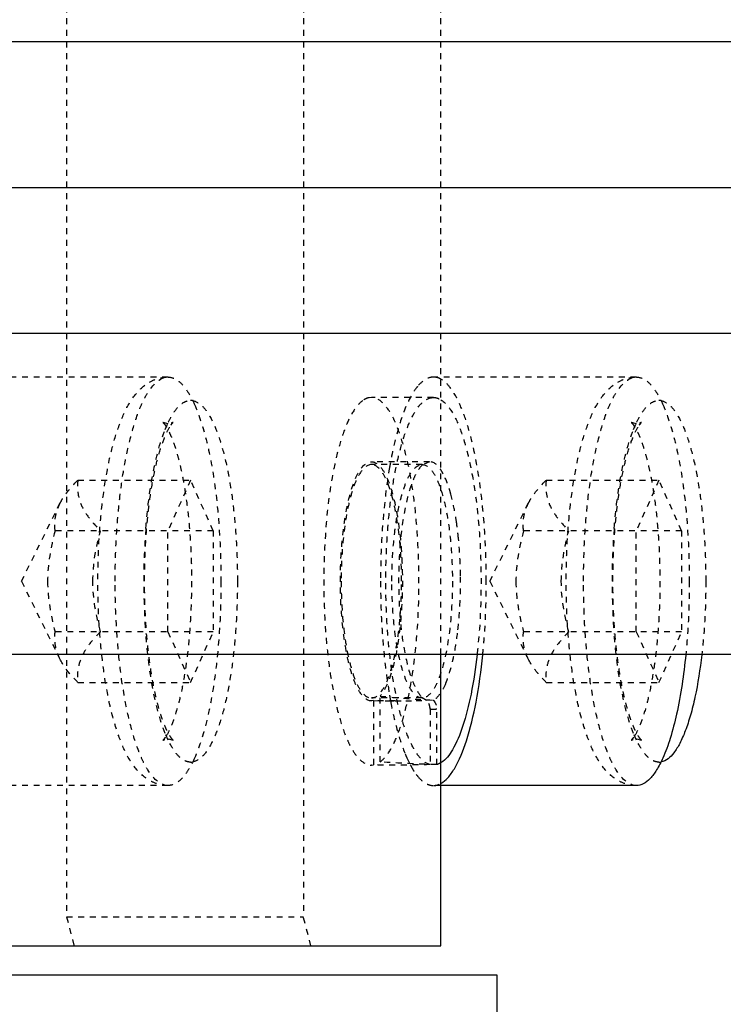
# Model space of a CAD drawing. Header units: millimetres. Extents: x -24622 to 57, y -1603 to 1112.
# Tile 190 of 219: x -597 to -585, y 834 to 851. Entities that reach past the tile are written whole.
import ezdxf
from ezdxf.lldxf.tags import DXFTag

# ---------------------------------------------------------------- set-up
doc = ezdxf.new("R2010")
doc.units = ezdxf.units.MM
doc.linetypes.add('HIDDEN', pattern=[0.2, 0.1, -0.1])
doc.layers.add('DEFAULT_2', color=8, linetype='HIDDEN')
tags = doc.linetypes.add('CENTER', pattern=[2, 1.25, -0.25, 0.25, -0.25]).pattern_tags.tags
tags[10:11] = [DXFTag(74, 4), DXFTag(75, 0), DXFTag(340, '0'), DXFTag(46, 1.0), DXFTag(50, 0.0), DXFTag(44, 0.0), DXFTag(45, 0.0)]
tags[8:9] = [DXFTag(74, 4), DXFTag(75, 0), DXFTag(340, '0'), DXFTag(46, 1.0), DXFTag(50, 0.0), DXFTag(44, 0.0), DXFTag(45, 0.0)]
tags[6:7] = [DXFTag(74, 4), DXFTag(75, 0), DXFTag(340, '0'), DXFTag(46, 1.0), DXFTag(50, 0.0), DXFTag(44, 0.0), DXFTag(45, 0.0)]
tags[4:5] = [DXFTag(74, 4), DXFTag(75, 0), DXFTag(340, '0'), DXFTag(46, 1.0), DXFTag(50, 0.0), DXFTag(44, 0.0), DXFTag(45, 0.0)]
doc.dimstyles.new('7', dxfattribs={"dimtxt": 7, "dimasz": 4.5, "dimexe": 0.7, "dimexo": 0.9, "dimgap": 1.8, "dimtad": 0, "dimtxsty": 'Standard', "dimblk": 'OPEN30', "dimcen": 0, "dimclrd": 5, "dimclre": 3, "dimclrt": 256, "dimadec": 0, "dimazin": 2, "dimtm": 1e-09, "dimtfac": 0.6, "dimtofl": 0, "dimtmove": 0, "dimatfit": 3, "dimldrblk": 'OPEN30', "dimfxl": 1, "dimtolj": 1, "dimarcsym": 0})

# ---------------------------------------------------------------- blocks, each defined once
blk = doc.blocks.new('_Open30')
at = {"color": 0, "linetype": 'ByBlock', "lineweight": -2}
for p, q in [((-1, 0.2679), (0, 0)), ((0, 0), (-1, -0.2679)), ((0, 0), (-1, 0))]:
    blk.add_line(p, q, dxfattribs=at)
blk = doc.blocks.new('*D122')
at = {"color": 5, "linetype": 'ByBlock', "lineweight": -2}
blk.add_line((-460.422, 851.307), (-463.636, 854.456), dxfattribs=at)
at = {"layer": 'Defpoints', "color": 0, "linetype": 'ByBlock'}
for p in [(-599.686, 987.8), (-466.849, 857.606)]:
    blk.add_point(p, dxfattribs=at)
at = {"color": 5, "linetype": 'ByBlock', "lineweight": -2, "xscale": 4.5, "yscale": 4.5, "zscale": 4.5, "rotation": 135.5756287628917}
blk.add_blockref('_Open30', (-466.849, 857.606), dxfattribs=at)
at = {"linetype": 'ByBlock', "insert": (-450.804, 841.88), "char_height": 7, "attachment_point": 5, "rotation": 315.5756}
blk.add_mtext('\\A1;∅186', dxfattribs=at)
blk = doc.blocks.new('*D123')
at = {"color": 3, "linetype": 'ByBlock', "lineweight": -2}
for p, q in [((-763.768, 838.803), (-763.768, 794.537)), ((-563.768, 838.803), (-563.768, 794.537))]:
    blk.add_line(p, q, dxfattribs=at)
at = {"color": 5, "linetype": 'ByBlock', "lineweight": -2}
for p, q in [((-759.268, 795.237), (-673.734, 795.237)), ((-568.268, 795.237), (-653.801, 795.237))]:
    blk.add_line(p, q, dxfattribs=at)
at = {"layer": 'Defpoints', "color": 0, "linetype": 'ByBlock'}
for p in [(-763.768, 839.703), (-563.768, 839.703), (-563.768, 795.237)]:
    blk.add_point(p, dxfattribs=at)
at = {"color": 5, "linetype": 'ByBlock', "lineweight": -2, "xscale": 4.5, "yscale": 4.5, "zscale": 4.5, "rotation": 180}
blk.add_blockref('_Open30', (-763.768, 795.237), dxfattribs=at)
at = {"color": 5, "linetype": 'ByBlock', "lineweight": -2, "xscale": 4.5, "yscale": 4.5, "zscale": 4.5}
blk.add_blockref('_Open30', (-563.768, 795.237), dxfattribs=at)
at = {"linetype": 'ByBlock', "insert": (-663.768, 795.237), "char_height": 7, "attachment_point": 5}
blk.add_mtext('\\A1;200', dxfattribs=at)

msp = doc.modelspace()

# ---------------------------------------------------------------- linework, layer by layer
at = {"color": 7, "linetype": 'Continuous'}
for p, q in [((-763.768, 850.203), (-563.768, 850.203)), ((-763.768, 845.203), (-563.768, 845.203)), ((-763.768, 839.703), (-563.768, 839.703)), ((-589.733, 834.703), (-589.733, 839.703)), ((-586.383, 837.453), (-589.733, 837.453)), ((-597.137, 834.703), (-589.733, 834.703)), ((-588.768, 834.203), (-597.137, 834.203)), ((-588.768, 820.203), (-588.768, 834.203))]:
    msp.add_line(p, q, dxfattribs=at)
at = {"color": 1, "linetype": 'CENTER', "ltscale": 40.64}
msp.add_line((-763.768, 847.703), (-563.768, 847.703), dxfattribs=at)
at = {"color": 7, "linetype": 'Continuous'}
for points, start_tangent, end_tangent in [([(-589.113, 839.697), (-589.217, 839.02), (-589.361, 838.464), (-589.536, 838.064), (-589.732, 837.843)], (-0.111929, -0.993716), (-0.84936, -0.527813)), ([(-589.732, 837.489), (-589.614, 837.585), (-589.502, 837.74), (-589.296, 838.216), (-589.131, 838.882), (-589.016, 839.693)], (0.873957, 0.486004), (0.099445, 0.995043)), ([(-585.264, 839.693), (-585.381, 838.966), (-585.458, 838.656), (-585.546, 838.391), (-585.642, 838.174), (-585.744, 838.011), (-585.962, 837.857)], (-0.114539, -0.993419), (-0.984524, -0.175252)), ([(-585.538, 839.693), (-585.695, 838.678), (-585.805, 838.261), (-585.931, 837.922)], (-0.099429, -0.995045), (-0.408995, -0.912537)), ([(-585.931, 837.922), (-586.037, 837.72), (-586.149, 837.572), (-586.265, 837.483), (-586.383, 837.453)], (-0.408995, -0.912537), (-1, 0))]:
    msp.add_spline(points, degree=3, dxfattribs=dict(at, start_tangent=start_tangent, end_tangent=end_tangent))
at = {"layer": 'DEFAULT_2', "color": 8, "linetype": 'HIDDEN'}
for p, q in [((-596.145, 860.203), (-596.145, 835.203)), ((-592.088, 860.203), (-592.088, 835.203)), ((-589.733, 839.703), (-589.733, 855.703)), ((-594.407, 844.453), (-597.884, 844.453)), ((-586.383, 844.453), (-589.861, 844.453)), ((-590.923, 844.103), (-590.959, 844.1)), ((-589.861, 844.103), (-590.923, 844.103)), ((-589.896, 844.1), (-589.86, 844.103)), ((-594.407, 843.653), (-594.493, 843.676)), ((-594.458, 843.552), (-594.403, 843.678)), ((-586.383, 843.653), (-586.47, 843.676)), ((-586.434, 843.552), (-586.38, 843.678)), ((-589.926, 843.003), (-590.923, 843.003)), ((-590.054, 842.953), (-590.923, 842.953)), ((-590.051, 842.945), (-590.054, 842.953)), ((-589.926, 843.003), (-590.051, 842.945)), ((-595.952, 842.685), (-594.021, 842.685)), ((-594.021, 842.685), (-594.409, 841.819)), ((-593.632, 841.819), (-594.021, 842.685)), ((-587.929, 842.685), (-585.997, 842.685)), ((-585.997, 842.685), (-586.385, 841.819)), ((-585.609, 841.819), (-585.997, 842.685)), ((-596.918, 840.953), (-596.258, 842.29)), ((-588.895, 840.953), (-588.235, 842.29)), ((-593.632, 841.819), (-596.341, 841.819)), ((-594.409, 840.087), (-594.409, 841.819)), ((-593.632, 841.819), (-593.632, 840.087)), ((-585.609, 841.819), (-588.317, 841.819)), ((-586.385, 840.087), (-586.385, 841.819)), ((-585.609, 841.819), (-585.609, 840.087)), ((-596.918, 840.953), (-596.258, 839.617)), ((-588.895, 840.953), (-588.235, 839.617)), ((-593.632, 840.087), (-596.341, 840.087)), ((-594.409, 840.087), (-594.021, 839.221)), ((-594.021, 839.221), (-593.632, 840.087)), ((-585.609, 840.087), (-588.317, 840.087)), ((-586.385, 840.087), (-585.997, 839.221)), ((-585.997, 839.221), (-585.609, 840.087)), ((-595.952, 839.221), (-594.021, 839.221)), ((-587.929, 839.221), (-585.997, 839.221)), ((-590.054, 838.953), (-590.923, 838.953)), ((-590.888, 838.908), (-590.923, 838.903)), ((-590.515, 838.903), (-590.923, 838.903)), ((-590.888, 838.908), (-590.888, 837.806)), ((-590.888, 838.908), (-590.639, 838.904)), ((-590.774, 837.857), (-590.774, 838.986)), ((-590.639, 838.904), (-590.515, 838.903)), ((-590.054, 838.953), (-590.046, 838.956)), ((-590.046, 838.956), (-590.051, 838.961)), ((-590.051, 838.961), (-589.977, 838.913)), ((-589.918, 838.764), (-589.918, 837.811)), ((-589.804, 837.811), (-589.804, 838.764)), ((-594.404, 838.23), (-594.455, 838.347)), ((-594.407, 838.253), (-594.32, 838.23)), ((-586.381, 838.23), (-586.432, 838.347)), ((-586.383, 838.253), (-586.297, 838.23)), ((-590.315, 837.925), (-590.257, 837.806)), ((-590.924, 837.804), (-590.888, 837.806)), ((-590.515, 837.803), (-590.923, 837.803)), ((-594.407, 837.453), (-597.884, 837.453)), ((-589.733, 837.453), (-589.861, 837.453)), ((-596.145, 835.203), (-592.088, 835.203)), ((-596.145, 835.203), (-596.016, 834.703)), ((-591.959, 834.703), (-592.088, 835.203))]:
    msp.add_line(p, q, dxfattribs=at)
for centre, radius, start, end in [((-594.025, 843.83), 0.224, 79.8868, 88.8225), ((-586.002, 843.83), 0.224, 79.8868, 88.8225), ((-582.785, 841.543), 7.945, 169.6676, 170.1537), ((-595.489, 841.088), 6.087, 5.6106, 8.2408), ((-583.155, 840.953), 11.668, 175.563, 184.4417), ((-575.132, 840.953), 11.668, 175.563, 184.4417), ((-597.16, 840.952), 7.764, 356.8935, 0.7036), ((-596.204, 840.893), 6.806, 353.5075, 356.9505), ((-589.232, 853.247), 14.344, 263.8285, 267.4778), ((-582.786, 840.363), 7.945, 189.8525, 190.3326), ((-583.112, 840.303), 7.613, 190.3324, 190.8341), ((-590.515, 853.984), 15.081, 269.9992, 270.6799), ((-590.514, 853.894), 14.991, 270.6808, 271.3656), ((-590.515, 853.933), 15.03, 271.3658, 272.0489), ((-594.025, 838.077), 0.224, 271.1793, 280.1144), ((-588.127, 838.901), 2.396, 202.3445, 204.0544), ((-586.002, 838.077), 0.224, 271.1793, 280.1144), ((-588.857, 838.551), 1.586, 208.0086, 209.0565), ((-589.497, 838.138), 0.824, 216.916, 220.5569)]:
    msp.add_arc(centre, radius, start, end, dxfattribs=at)
at = {"layer": 'DEFAULT_2', "color": 8, "linetype": 'HIDDEN', "extrusion": (0, 0, -1)}
for centre, start_param, end_param in [((-589.207, 840.953), 4.782287, 4.896737), ((-590.515, 840.953), 4.642491, 4.756026)]:
    msp.add_ellipse(centre, major_axis=(-8.549, 0), ratio=0.368461, start_param=start_param, end_param=end_param, dxfattribs=at)
at = {"layer": 'DEFAULT_2', "color": 8, "linetype": 'HIDDEN'}
for points, start_tangent, end_tangent in [([(-594.407, 837.453), (-594.605, 837.486), (-594.773, 837.571), (-595.024, 837.831), (-595.202, 838.173), (-595.345, 838.599), (-595.458, 839.106), (-595.541, 839.681), (-595.592, 840.305), (-595.609, 840.953), (-595.592, 841.602), (-595.541, 842.225), (-595.458, 842.8), (-595.345, 843.307), (-595.202, 843.733), (-595.024, 844.075), (-594.773, 844.336), (-594.605, 844.42), (-594.407, 844.453)], (-1, 0), (1, 0)), ([(-595.313, 840.953), (-595.295, 841.636), (-595.244, 842.293), (-595.16, 842.898), (-595.047, 843.428), (-594.91, 843.863), (-594.834, 844.04), (-594.754, 844.187), (-594.407, 844.453)], (0, 1), (1, 0)), ([(-594.407, 844.453), (-594.289, 844.423), (-594.172, 844.334), (-594.06, 844.187), (-593.954, 843.984)], (1, 0), (0.408995, -0.912537)), ([(-589.861, 844.453), (-589.998, 844.413), (-590.132, 844.292)], (-1, 0.000075), (-0.635475, -0.772122)), ([(-589.732, 844.417), (-589.764, 844.433), (-589.861, 844.453)], (-0.873806, 0.486274), (-1, 0.000075)), ([(-586.383, 837.453), (-586.582, 837.486), (-586.749, 837.571), (-587, 837.831), (-587.179, 838.173), (-587.322, 838.599), (-587.435, 839.106), (-587.518, 839.681), (-587.569, 840.305), (-587.586, 840.953), (-587.569, 841.602), (-587.518, 842.225), (-587.435, 842.8), (-587.322, 843.307), (-587.179, 843.733), (-587, 844.075), (-586.749, 844.336), (-586.582, 844.42), (-586.383, 844.453)], (-1, 0), (1, 0)), ([(-587.289, 840.953), (-587.272, 841.636), (-587.22, 842.293), (-587.137, 842.898), (-587.024, 843.428), (-586.887, 843.863), (-586.811, 844.04), (-586.73, 844.187), (-586.383, 844.453)], (0, 1), (1, 0)), ([(-586.383, 844.453), (-586.265, 844.423), (-586.149, 844.334), (-586.037, 844.187), (-585.931, 843.984)], (1, 0), (0.408995, -0.912537)), ([(-590.132, 844.292), (-590.161, 844.256), (-590.243, 844.126)], (-0.635475, -0.772122), (-0.486165, -0.873867)), ([(-588.955, 840.953), (-589.012, 842.176), (-589.176, 843.245), (-589.292, 843.678), (-589.427, 844.025), (-589.575, 844.274), (-589.732, 844.417)], (0, 1), (-0.873806, 0.486274)), ([(-590.959, 844.1), (-590.988, 844.093), (-591.073, 844.05)], (-0.986066, -0.166355), (-0.811363, -0.584542)), ([(-590.774, 837.857), (-590.629, 838.015), (-590.494, 838.274), (-590.374, 838.624), (-590.273, 839.053), (-590.139, 840.089), (-590.112, 841.242), (-590.193, 842.355), (-590.272, 842.849), (-590.374, 843.279), (-590.494, 843.63), (-590.559, 843.772), (-590.628, 843.889), (-590.923, 844.103)], (0.811363, 0.584542), (-0.999989, 0.004647)), ([(-589.918, 837.811), (-590.07, 837.908), (-590.214, 838.115), (-590.346, 838.422), (-590.461, 838.82), (-590.554, 839.294), (-590.622, 839.828), (-590.676, 840.995), (-590.614, 842.156), (-590.542, 842.682), (-590.446, 843.146), (-590.329, 843.533), (-590.195, 843.827), (-590.049, 844.018), (-589.896, 844.1)], (-0.965306, 0.261122), (0.986066, 0.166355)), ([(-590.243, 844.126), (-590.442, 843.638), (-590.601, 842.968)], (-0.486165, -0.873867), (-0.179387, -0.983779)), ([(-589.86, 844.103), (-589.828, 844.101), (-589.732, 844.063)], (0.999987, -0.005074), (0.850901, -0.525326)), ([(-594.403, 843.678), (-594.313, 843.84), (-594.218, 843.958), (-594.12, 844.029), (-594.021, 844.053)], (0.430094, 0.902784), (0.999863, 0.016539)), ([(-593.986, 844.05), (-593.834, 843.968), (-593.69, 843.777), (-593.557, 843.483), (-593.441, 843.097), (-593.346, 842.633), (-593.276, 842.108), (-593.218, 840.953)], (0.984527, -0.175231), (0.001338, -0.999999)), ([(-593.954, 843.984), (-593.766, 843.428), (-593.622, 842.703), (-593.501, 840.953)], (0.408995, -0.912537), (0, -1)), ([(-591.073, 844.05), (-591.217, 843.891), (-591.352, 843.632), (-591.472, 843.282), (-591.574, 842.853), (-591.707, 841.817), (-591.735, 840.665), (-591.653, 839.551), (-591.574, 839.057), (-591.473, 838.627), (-591.353, 838.276), (-591.287, 838.135), (-591.219, 838.017), (-590.924, 837.803)], (-0.811363, -0.584542), (0.999989, -0.004647)), ([(-589.732, 844.063), (-589.553, 843.871), (-589.391, 843.527), (-589.253, 843.05), (-589.146, 842.466), (-589.046, 841.096), (-589.113, 839.697)], (0.850901, -0.525326), (-0.111929, -0.993716)), ([(-586.38, 843.678), (-586.29, 843.84), (-586.195, 843.958), (-586.096, 844.029), (-585.997, 844.053)], (0.430094, 0.902784), (0.999863, 0.016539)), ([(-585.962, 844.05), (-585.811, 843.968), (-585.666, 843.777), (-585.533, 843.483), (-585.418, 843.097), (-585.323, 842.633), (-585.253, 842.108), (-585.195, 840.953)], (0.984527, -0.175231), (0.001338, -0.999999)), ([(-585.931, 843.984), (-585.743, 843.428), (-585.599, 842.703), (-585.478, 840.953)], (0.408995, -0.912537), (0, -1)), ([(-594.321, 838.23), (-594.327, 838.238), (-594.354, 838.272), (-594.393, 838.332), (-594.437, 838.419), (-594.483, 838.529), (-594.529, 838.659), (-594.573, 838.808), (-594.614, 838.973), (-594.653, 839.153), (-594.688, 839.347), (-594.746, 839.767), (-594.786, 840.22), (-594.806, 840.693), (-594.807, 841.174), (-594.788, 841.649), (-594.75, 842.104), (-594.693, 842.527), (-594.621, 842.905), (-594.536, 843.224), (-594.444, 843.471), (-594.36, 843.627)], (0.913282, -0.407328), (0.582944, 0.812512)), ([(-594.493, 843.676), (-594.487, 843.668), (-594.459, 843.634), (-594.42, 843.574), (-594.377, 843.488), (-594.331, 843.378), (-594.285, 843.247), (-594.241, 843.098), (-594.199, 842.933), (-594.161, 842.753), (-594.126, 842.559), (-594.068, 842.14), (-594.028, 841.686), (-594.007, 841.213), (-594.007, 840.732), (-594.026, 840.258), (-594.064, 839.802), (-594.121, 839.379), (-594.193, 839.001), (-594.278, 838.682), (-594.369, 838.435), (-594.454, 838.28)], (-0.913282, 0.407328), (-0.582944, -0.812512)), ([(-594.36, 843.627), (-594.342, 843.651), (-594.328, 843.667), (-594.323, 843.672), (-594.32, 843.675), (-594.32, 843.676), (-594.321, 843.676), (-594.325, 843.674), (-594.331, 843.671), (-594.338, 843.667), (-594.348, 843.663), (-594.374, 843.656), (-594.407, 843.653)], (0.582945, 0.812512), (-1, 0)), ([(-586.297, 838.23), (-586.303, 838.238), (-586.331, 838.272), (-586.37, 838.332), (-586.414, 838.419), (-586.46, 838.529), (-586.505, 838.659), (-586.549, 838.808), (-586.591, 838.973), (-586.63, 839.153), (-586.665, 839.347), (-586.722, 839.767), (-586.762, 840.22), (-586.783, 840.693), (-586.784, 841.174), (-586.765, 841.649), (-586.726, 842.104), (-586.67, 842.527), (-586.597, 842.905), (-586.513, 843.224), (-586.421, 843.471), (-586.337, 843.627)], (0.913282, -0.407328), (0.582944, 0.812512)), ([(-586.47, 843.676), (-586.464, 843.668), (-586.436, 843.634), (-586.397, 843.574), (-586.353, 843.488), (-586.307, 843.378), (-586.262, 843.247), (-586.218, 843.098), (-586.176, 842.933), (-586.137, 842.753), (-586.102, 842.559), (-586.045, 842.14), (-586.005, 841.686), (-585.984, 841.213), (-585.983, 840.732), (-586.002, 840.258), (-586.041, 839.802), (-586.097, 839.379), (-586.17, 839.001), (-586.254, 838.682), (-586.346, 838.435), (-586.43, 838.28)], (-0.913282, 0.407328), (-0.582944, -0.812512)), ([(-586.337, 843.627), (-586.318, 843.651), (-586.304, 843.667), (-586.3, 843.672), (-586.297, 843.675), (-586.296, 843.676), (-586.298, 843.676), (-586.301, 843.674), (-586.307, 843.671), (-586.315, 843.667), (-586.325, 843.663), (-586.351, 843.656), (-586.383, 843.653)], (0.582945, 0.812512), (-1, 0)), ([(-594.788, 841.856), (-594.662, 842.817), (-594.458, 843.552)], (0.078517, 0.996913), (0.369588, 0.929196)), ([(-586.765, 841.856), (-586.638, 842.817), (-586.434, 843.552)], (0.078517, 0.996913), (0.369588, 0.929196)), ([(-590.923, 838.903), (-591.126, 839.059), (-591.218, 839.249), (-591.299, 839.504), (-591.364, 839.814), (-591.414, 840.169), (-591.454, 840.953), (-591.414, 841.738), (-591.365, 842.092), (-591.299, 842.403), (-591.218, 842.658), (-591.126, 842.847), (-590.923, 843.003)], (-1, 0), (1, 0)), ([(-590.923, 842.953), (-591.121, 842.801), (-591.211, 842.616), (-591.289, 842.367), (-591.354, 842.065), (-591.402, 841.719), (-591.441, 840.953)], (-1, 0.00023), (0, -1)), ([(-590.923, 843.003), (-590.738, 842.874), (-590.653, 842.716), (-590.576, 842.502), (-590.51, 842.239), (-590.458, 841.936), (-590.398, 841.245), (-590.405, 840.517), (-590.477, 839.845), (-590.605, 839.312), (-590.686, 839.12), (-590.774, 838.986)], (1, 0), (-0.661342, -0.750085)), ([(-590.406, 840.953), (-590.445, 841.719), (-590.493, 842.064), (-590.557, 842.367), (-590.636, 842.616), (-590.725, 842.801), (-590.923, 842.953)], (0, 1), (-1, 0.00023)), ([(-590.572, 840.953), (-590.532, 841.719), (-590.484, 842.064), (-590.42, 842.367), (-590.342, 842.616), (-590.252, 842.801), (-590.054, 842.953)], (0, 1), (1, 0)), ([(-590.051, 842.945), (-590.135, 842.838), (-590.213, 842.678), (-590.343, 842.22), (-590.428, 841.624), (-590.457, 840.953), (-590.428, 840.283), (-590.343, 839.686), (-590.213, 839.229), (-590.135, 839.069), (-590.051, 838.961)], (-0.730167, -0.683269), (0.729193, -0.684308)), ([(-590.054, 842.953), (-589.883, 842.841), (-589.803, 842.703), (-589.731, 842.515)], (1, 0), (0.307756, -0.951465)), ([(-589.694, 842.796), (-589.749, 842.886), (-589.926, 843.003)], (-0.469189, 0.883098), (-1, 0)), ([(-590.613, 842.902), (-590.727, 841.972), (-590.767, 840.953)], (-0.171035, -0.985265), (0, -1)), ([(-589.562, 842.445), (-589.592, 842.547), (-589.694, 842.796)], (-0.264641, 0.964347), (-0.469189, 0.883098)), ([(-596.261, 842.283), (-596.203, 842.385), (-595.952, 842.685)], (0.444093, 0.895981), (0.709206, 0.705001)), ([(-595.952, 842.685), (-595.951, 842.471), (-595.888, 842.252), (-595.755, 842.033), (-595.564, 841.819)], (-0.108741, -0.99407), (0.709206, -0.705001)), ([(-588.238, 842.283), (-588.18, 842.385), (-587.929, 842.685)], (0.444093, 0.895981), (0.709206, 0.705001)), ([(-587.929, 842.685), (-587.927, 842.471), (-587.864, 842.252), (-587.731, 842.033), (-587.541, 841.819)], (-0.108741, -0.99407), (0.709206, -0.705001)), ([(-589.731, 842.515), (-589.588, 841.82), (-589.536, 840.953)], (0.307756, -0.951465), (0, -1)), ([(-589.464, 841.961), (-589.485, 842.092), (-589.562, 842.445)], (-0.144493, 0.989506), (-0.264641, 0.964347)), ([(-596.341, 841.819), (-596.337, 842.049), (-596.261, 842.283)], (-0.108741, 0.99407), (0.444093, 0.895981)), ([(-588.317, 841.819), (-588.314, 842.049), (-588.238, 842.283)], (-0.108741, 0.99407), (0.444093, 0.895981)), ([(-596.341, 841.819), (-596.47, 840.953)], (-0.268593, -0.963254), (0, -1)), ([(-595.694, 840.953), (-595.564, 841.819)], (0, 1), (0.268593, 0.963254)), ([(-588.317, 841.819), (-588.447, 840.953)], (-0.268593, -0.963254), (0, -1)), ([(-587.67, 840.953), (-587.541, 841.819)], (0, 1), (0.268593, 0.963254)), ([(-589.396, 841.047), (-589.4, 841.209), (-589.43, 841.683)], (-0.011862, 0.99993), (-0.098147, 0.995172)), ([(-596.47, 840.953), (-596.341, 840.087)], (0, -1), (0.268593, -0.963254)), ([(-595.564, 840.087), (-595.694, 840.953)], (-0.268593, 0.963254), (0, 1)), ([(-594.407, 837.453), (-594.754, 837.72), (-594.834, 837.866), (-594.91, 838.043), (-595.047, 838.478), (-595.16, 839.009), (-595.244, 839.614), (-595.295, 840.271), (-595.313, 840.953)], (-1, 0), (0, 1)), ([(-593.218, 840.953), (-593.276, 839.798), (-593.346, 839.273), (-593.441, 838.809), (-593.557, 838.423), (-593.69, 838.129), (-593.834, 837.938), (-593.986, 837.857)], (-0.001336, -0.999999), (-0.984524, -0.175252)), ([(-593.501, 840.953), (-593.622, 839.203), (-593.766, 838.478), (-593.954, 837.922)], (0, -1), (-0.408995, -0.912537)), ([(-591.441, 840.953), (-591.402, 840.188), (-591.354, 839.842), (-591.289, 839.539), (-591.211, 839.29), (-591.121, 839.105), (-590.923, 838.953)], (0, -1), (1, -0.000112)), ([(-590.923, 838.953), (-590.725, 839.105), (-590.636, 839.29), (-590.557, 839.539), (-590.493, 839.842), (-590.445, 840.188), (-590.406, 840.953)], (1, -0.000112), (0, 1)), ([(-590.767, 840.953), (-590.727, 839.934), (-590.613, 839.003)], (0, -1), (0.171141, -0.985247)), ([(-590.054, 838.953), (-590.252, 839.105), (-590.342, 839.29), (-590.42, 839.539), (-590.484, 839.842), (-590.532, 840.188), (-590.572, 840.953)], (-1, 0), (0, 1)), ([(-589.536, 840.953), (-589.588, 840.086), (-589.731, 839.391)], (0, -1), (-0.307756, -0.951465)), ([(-589.016, 839.693), (-588.989, 839.998), (-588.955, 840.953)], (0.099445, 0.995043), (0, 1)), ([(-588.447, 840.953), (-588.317, 840.087)], (0, -1), (0.268593, -0.963254)), ([(-587.541, 840.087), (-587.67, 840.953)], (-0.268593, 0.963254), (0, 1)), ([(-586.383, 837.453), (-586.73, 837.72), (-586.811, 837.866), (-586.887, 838.043), (-587.024, 838.478), (-587.137, 839.009), (-587.22, 839.614), (-587.272, 840.271), (-587.289, 840.953)], (-1, 0), (0, 1)), ([(-585.478, 840.953), (-585.481, 840.632), (-585.538, 839.693)], (0, -1), (-0.099429, -0.995045)), ([(-585.195, 840.953), (-585.199, 840.63), (-585.264, 839.693)], (-0.001336, -0.999999), (-0.114539, -0.993419)), ([(-596.261, 839.623), (-596.337, 839.858), (-596.341, 840.087)], (-0.444092, 0.895981), (0.108741, 0.99407)), ([(-595.564, 840.087), (-595.755, 839.873), (-595.888, 839.654), (-595.951, 839.435), (-595.952, 839.221)], (-0.709206, -0.705001), (0.108741, -0.99407)), ([(-594.455, 838.347), (-594.661, 839.084), (-594.788, 840.05)], (-0.372318, 0.928105), (-0.078613, 0.996905)), ([(-589.534, 839.574), (-589.506, 839.7), (-589.441, 840.123)], (0.229036, 0.973418), (0.113819, 0.993502)), ([(-588.238, 839.623), (-588.314, 839.858), (-588.317, 840.087)], (-0.444092, 0.895981), (0.108741, 0.99407)), ([(-587.541, 840.087), (-587.731, 839.873), (-587.864, 839.654), (-587.927, 839.435), (-587.929, 839.221)], (-0.709206, -0.705001), (0.108741, -0.99407)), ([(-586.432, 838.347), (-586.637, 839.084), (-586.765, 840.05)], (-0.372318, 0.928105), (-0.078613, 0.996905)), ([(-595.952, 839.221), (-596.047, 839.32), (-596.261, 839.623)], (-0.709206, 0.705001), (-0.444092, 0.895981)), ([(-589.654, 839.193), (-589.621, 839.275), (-589.534, 839.574)], (0.39744, 0.917628), (0.229036, 0.973418)), ([(-587.929, 839.221), (-588.023, 839.32), (-588.238, 839.623)], (-0.709206, 0.705001), (-0.444092, 0.895981)), ([(-589.731, 839.391), (-589.803, 839.204), (-589.883, 839.066), (-590.054, 838.953)], (-0.307756, -0.951465), (-1, 0)), ([(-589.654, 839.193), (-589.754, 839.013), (-589.862, 838.918)], (-0.39744, -0.917628), (-0.907787, -0.419431)), ([(-590.589, 838.872), (-590.477, 838.387), (-590.343, 837.99)], (0.187997, -0.98217), (0.380511, -0.924776)), ([(-589.918, 838.764), (-589.922, 838.806), (-589.977, 838.913)], (0, 1), (-0.718141, 0.695898)), ([(-589.863, 838.917), (-589.839, 838.885), (-589.804, 838.764)], (0.684432, -0.729077), (0, -1)), ([(-589.861, 838.753), (-589.918, 838.764)], (-1, 0), (-0.932185, 0.361983)), ([(-589.804, 838.764), (-589.861, 838.753)], (-0.932185, -0.361983), (-1, 0)), ([(-594.454, 838.28), (-594.472, 838.256), (-594.486, 838.24), (-594.491, 838.234), (-594.493, 838.231), (-594.494, 838.23), (-594.493, 838.23), (-594.489, 838.232), (-594.483, 838.235), (-594.475, 838.239), (-594.465, 838.243), (-594.44, 838.25), (-594.407, 838.253)], (-0.582945, -0.812512), (1, 0)), ([(-594.021, 837.853), (-594.12, 837.878), (-594.266, 838.002), (-594.404, 838.23)], (-0.999752, 0.022276), (-0.429152, 0.903232)), ([(-586.43, 838.28), (-586.449, 838.256), (-586.463, 838.24), (-586.467, 838.234), (-586.47, 838.231), (-586.471, 838.23), (-586.469, 838.23), (-586.466, 838.232), (-586.46, 838.235), (-586.452, 838.239), (-586.442, 838.243), (-586.416, 838.25), (-586.383, 838.253)], (-0.582945, -0.812512), (1, 0)), ([(-585.997, 837.853), (-586.097, 837.878), (-586.243, 838.002), (-586.381, 838.23)], (-0.999752, 0.022276), (-0.429152, 0.903232)), ([(-593.954, 837.922), (-594.06, 837.72), (-594.172, 837.572), (-594.289, 837.483), (-594.407, 837.453)], (-0.408995, -0.912537), (-1, 0)), ([(-590.243, 837.781), (-590.222, 837.743), (-590.155, 837.643)], (0.485773, -0.874085), (0.6015, -0.798873)), ([(-589.732, 837.843), (-589.75, 837.833), (-589.804, 837.811)], (-0.84936, -0.527813), (-0.965306, -0.261122)), ([(-590.122, 837.602), (-589.993, 837.491), (-589.861, 837.453)], (0.651029, -0.759053), (1, -0.000075)), ([(-589.861, 837.453), (-589.828, 837.455), (-589.732, 837.489)], (1, -0.000075), (0.873957, 0.486004))]:
    msp.add_spline(points, degree=3, dxfattribs=dict(at, start_tangent=start_tangent, end_tangent=end_tangent))

# ---------------------------------------------------------------- dimensions: what is measured, and where the dimension line sits
at = {"color": 5, "linetype": 'ByBlock'}
dim = msp.add_diameter_dim_2p(p1=(-599.686, 987.8), p2=(-466.849, 857.606), dimstyle='7', dxfattribs=at)
dim.commit()
dim.dimension.update_dxf_attribs({"geometry": '*D122', "text_midpoint": (-450.804, 841.88)})
dim = msp.add_linear_dim(base=(-563.768, 795.237), p1=(-763.768, 839.703), p2=(-563.768, 839.703), angle=180, dimstyle='7', dxfattribs=at)
dim.commit()
dim.dimension.update_dxf_attribs({"geometry": '*D123', "text_midpoint": (-663.768, 795.237), "dimtype": 160})

doc.saveas('drawing.dxf')
